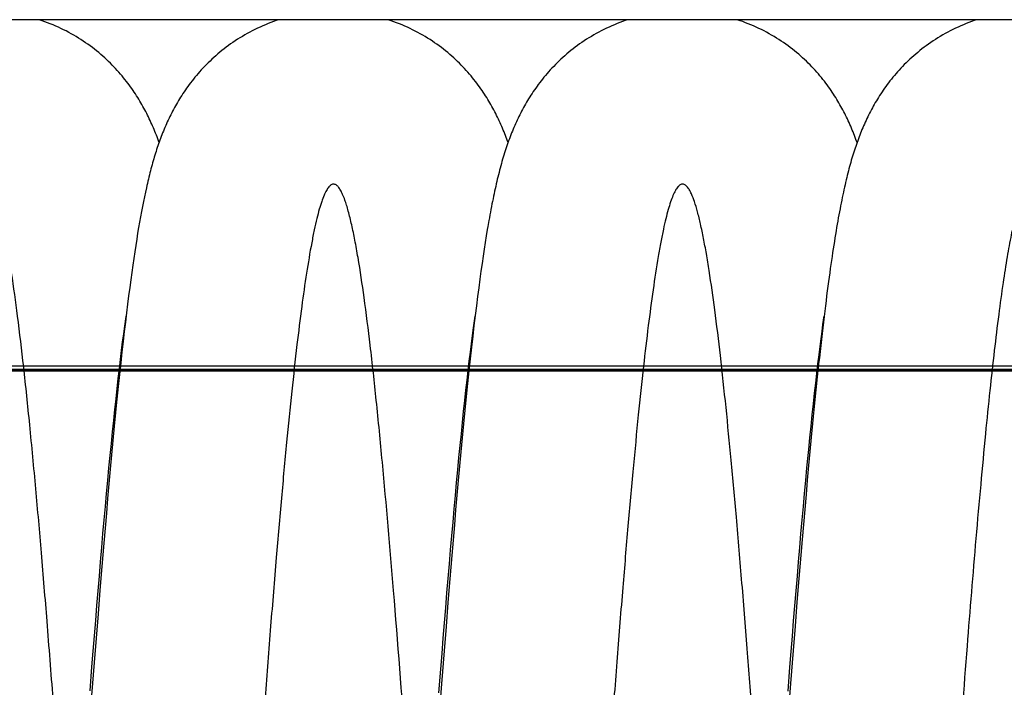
# Model space of a CAD drawing. Extents: x 0 to 594, y 0 to 420.
# Tile 23 of 33: x 266 to 304, y 323 to 348. Entities that reach past the tile are written whole.
import ezdxf

# ---------------------------------------------------------------- set-up
doc = ezdxf.new("R2010")
doc.units = 0
doc.header["$LTSCALE"] = 32.67
for name, color, linetype in [('110653_DXF_CONTINUOUS_LINE', 7, 'CONTINUOUS'), ('110803_DXF_CONTINUOUS_LINE', 7, 'CONTINUOUS'), ('HOSE_125_125DXF_CONTINUOUS', 7, 'CONTINUOUS')]:
    doc.layers.add(name, color=color, linetype=linetype)

msp = doc.modelspace()

# ---------------------------------------------------------------- linework, layer by layer
at = {"layer": '110653_DXF_CONTINUOUS_LINE', "color": 9, "linetype": 'CONTINUOUS'}
for p, q in [((344.07604, 335.03124), (244.27604, 335.03124)), ((244.27604, 334.92517), (344.07604, 334.92517))]:
    msp.add_line(p, q, dxfattribs=at)
at = {"layer": '110653_DXF_CONTINUOUS_LINE', "color": 3, "linetype": 'CONTINUOUS'}
for p, q in [((269.5933, 335.03124), (269.5649, 335.03124)), ((283.00506, 335.03124), (282.97665, 335.03124)), ((296.41686, 335.03124), (296.38844, 335.03124))]:
    msp.add_line(p, q, dxfattribs=at)
at = {"layer": '110803_DXF_CONTINUOUS_LINE', "color": 7, "linetype": 'CONTINUOUS'}
msp.add_line((371.47829, 348.35102), (239.27829, 348.35102), dxfattribs=at)
at = {"layer": 'HOSE_125_125DXF_CONTINUOUS', "color": 7, "linetype": 'CONTINUOUS'}
for p, q in [((270.55272, 341.72013), (270.51515, 341.54267)), ((270.47785, 341.36014), (270.44078, 341.17237)), ((270.51515, 341.54267), (270.47785, 341.36014)), ((270.40389, 340.97908), (270.3671, 340.77984)), ((270.44078, 341.17237), (270.40389, 340.97908)), ((270.33035, 340.5743), (270.29358, 340.36207)), ((270.3671, 340.77984), (270.33035, 340.5743)), ((270.29358, 340.36207), (270.25672, 340.14261)), ((270.21969, 339.91527), (270.18243, 339.67957)), ((270.25672, 340.14261), (270.21969, 339.91527)), ((283.61203, 339.79324), (283.5715, 339.53258)), ((283.65228, 340.04393), (283.61203, 339.79324)), ((270.14488, 339.43497), (270.10696, 339.1808)), ((270.18243, 339.67957), (270.14488, 339.43497)), ((283.5715, 339.53258), (283.53063, 339.2613)), ((270.10696, 339.1808), (270.06864, 338.91647)), ((283.53063, 339.2613), (283.48931, 338.97852)), ((270.06864, 338.91647), (270.02983, 338.64125)), ((283.44748, 338.6835), (283.40508, 338.37537)), ((283.48931, 338.97852), (283.44748, 338.6835)), ((269.99052, 338.35469), (269.95066, 338.05628)), ((270.02983, 338.64125), (269.99052, 338.35469)), ((283.40508, 338.37537), (283.36198, 338.05294)), ((269.95066, 338.05628), (269.91021, 337.74526)), ((283.36198, 338.05294), (283.31814, 337.71533)), ((269.91021, 337.74526), (269.86915, 337.42123)), ((283.31814, 337.71533), (283.27346, 337.3615)), ((269.86915, 337.42123), (269.82747, 337.0837)), ((283.27346, 337.3615), (283.22786, 336.99017)), ((269.82747, 337.0837), (269.78512, 336.7321)), ((283.16161, 336.50606), (283.1991, 336.78078)), ((283.22786, 336.99017), (283.18131, 336.60057)), ((283.1991, 336.78078), (283.22415, 336.95934)), ((269.71959, 336.27827), (269.759, 336.57395)), ((269.78512, 336.7321), (269.74204, 336.36553)), ((283.12272, 336.21223), (283.16161, 336.50606)), ((283.18131, 336.60057), (283.13381, 336.19227)), ((296.55589, 336.3751), (296.5917, 336.64147)), ((269.67928, 335.96639), (269.71959, 336.27827)), ((269.74204, 336.36553), (269.69818, 335.98299)), ((283.08267, 335.90046), (283.12272, 336.21223)), ((283.13381, 336.19227), (283.08542, 335.76515)), ((296.48041, 335.78913), (296.5188, 336.09124)), ((296.5188, 336.09124), (296.55589, 336.3751)), ((269.59637, 335.29597), (269.63817, 335.63873)), ((269.63817, 335.63873), (269.67928, 335.96639)), ((269.69818, 335.98299), (269.65336, 335.58268)), ((283.08542, 335.76515), (283.03616, 335.31897)), ((283.04163, 335.57151), (283.08267, 335.90046)), ((296.44068, 335.46762), (296.48041, 335.78913)), ((269.55401, 334.93875), (269.59637, 335.29597)), ((269.65336, 335.58268), (269.60743, 335.16265)), ((283.03616, 335.31897), (282.98605, 334.85357)), ((282.99987, 335.22704), (283.04163, 335.57151)), ((296.39967, 335.12655), (296.44068, 335.46762)), ((269.51115, 334.56747), (269.55401, 334.93875)), ((269.60743, 335.16265), (269.56027, 334.72131)), ((282.9148, 334.49602), (282.95756, 334.86834)), ((282.95756, 334.86834), (282.99987, 335.22704)), ((296.35747, 334.7661), (296.39967, 335.12655)), ((269.46788, 334.18281), (269.51115, 334.56747)), ((269.56027, 334.72131), (269.51166, 334.25588)), ((282.87162, 334.11038), (282.9148, 334.49602)), ((282.98605, 334.85357), (282.9352, 334.36957)), ((296.31433, 334.38779), (296.35747, 334.7661)), ((296.37427, 334.63063), (296.32222, 334.12964)), ((269.42421, 333.78487), (269.46788, 334.18281)), ((269.51166, 334.25588), (269.46173, 333.7667)), ((282.82804, 333.71154), (282.87162, 334.11038)), ((282.9352, 334.36957), (282.88374, 333.86792)), ((296.32222, 334.12964), (296.27039, 333.61876)), ((296.27049, 333.99347), (296.31433, 334.38779)), ((269.38017, 333.37381), (269.42421, 333.78487)), ((269.46173, 333.7667), (269.41066, 333.25497)), ((282.88374, 333.86792), (282.83196, 333.35135)), ((296.22613, 333.58438), (296.27049, 333.99347)), ((269.33577, 332.94979), (269.38017, 333.37381)), ((282.83196, 333.35135), (282.78016, 332.82314)), ((282.78409, 333.29956), (282.82804, 333.71154)), ((296.18147, 333.16277), (296.22613, 333.58438)), ((296.27039, 333.61876), (296.2188, 333.09868)), ((269.41066, 333.25497), (269.35892, 332.7253)), ((282.73974, 332.87437), (282.78409, 333.29956)), ((296.13662, 332.72963), (296.18147, 333.16277)), ((269.29102, 332.51294), (269.33577, 332.94979)), ((269.35892, 332.7253), (269.30705, 332.18299)), ((282.69503, 332.43635), (282.73974, 332.87437)), ((282.78016, 332.82314), (282.72854, 332.28549)), ((296.09162, 332.28541), (296.13662, 332.72963)), ((269.24596, 332.06347), (269.29102, 332.51294)), ((282.65001, 331.98576), (282.69503, 332.43635)), ((282.72854, 332.28549), (282.67741, 331.74222)), ((296.04643, 331.82996), (296.09162, 332.28541)), ((296.14202, 332.3034), (296.09123, 331.76397)), ((269.20059, 331.60171), (269.24596, 332.06347)), ((269.30705, 332.18299), (269.25535, 331.6315)), ((282.6047, 331.52303), (282.65001, 331.98576)), ((269.15497, 331.1282), (269.20059, 331.60171)), ((269.25535, 331.6315), (269.20432, 331.07669)), ((282.55915, 331.04863), (282.6047, 331.52303)), ((282.67741, 331.74222), (282.62675, 331.19353)), ((296.09123, 331.76397), (296.0407, 331.21708)), ((269.10914, 330.64338), (269.15497, 331.1282)), ((282.62675, 331.19353), (282.57651, 330.63955)), ((295.93258, 330.64237), (295.97827, 331.12583)), ((296.0407, 331.21708), (295.99038, 330.66279)), ((269.20432, 331.07669), (269.15383, 330.51801)), ((282.51339, 330.56299), (282.55915, 331.04863)), ((269.06314, 330.14782), (269.10914, 330.64338)), ((269.15383, 330.51801), (269.10384, 329.95533)), ((282.46745, 330.06671), (282.51339, 330.56299)), ((282.57651, 330.63955), (282.52655, 330.07928)), ((295.88666, 330.14777), (295.93258, 330.64237)), ((295.99038, 330.66279), (295.94024, 330.10093)), ((269.017, 329.64211), (269.06314, 330.14782)), ((269.10384, 329.95533), (269.05416, 329.38713)), ((282.42137, 329.5602), (282.46745, 330.06671)), ((282.52655, 330.07928), (282.47676, 329.5118)), ((295.84055, 329.64233), (295.88666, 330.14777)), ((295.94024, 330.10093), (295.89023, 329.53142)), ((268.97074, 329.1266), (269.017, 329.64211)), ((295.79425, 329.12637), (295.84055, 329.64233)), ((269.05416, 329.38713), (269.00463, 328.81198)), ((282.37514, 329.04375), (282.42137, 329.5602)), ((282.47676, 329.5118), (282.42707, 328.93676)), ((295.89023, 329.53142), (295.84035, 328.95441)), ((268.92437, 328.60155), (268.97074, 329.1266)), ((269.00463, 328.81198), (268.95516, 328.22935)), ((282.32878, 328.51754), (282.37514, 329.04375)), ((282.42707, 328.93676), (282.37741, 328.3536)), ((295.74777, 328.60018), (295.79425, 329.12637)), ((295.84035, 328.95441), (295.79059, 328.37021)), ((268.87787, 328.06711), (268.92437, 328.60155)), ((282.28228, 327.98198), (282.32878, 328.51754)), ((295.70114, 328.06413), (295.74777, 328.60018)), ((268.83124, 327.52346), (268.87787, 328.06711)), ((268.95516, 328.22935), (268.88097, 327.34049)), ((282.37741, 328.3536), (282.32783, 327.76305)), ((295.65436, 327.51857), (295.70114, 328.06413)), ((295.79059, 328.37021), (295.74096, 327.7792)), ((282.23567, 327.43731), (282.28228, 327.98198)), ((282.32783, 327.76305), (282.25358, 326.86445)), ((295.74096, 327.7792), (295.66671, 326.88073)), ((268.78448, 326.97066), (268.83124, 327.52346)), ((268.88097, 327.34049), (268.80688, 326.43586)), ((282.18895, 326.88378), (282.23567, 327.43731)), ((295.60744, 326.96386), (295.65436, 327.51857)), ((268.73759, 326.40896), (268.78448, 326.97066)), ((295.56041, 326.40046), (295.60744, 326.96386)), ((282.14212, 326.3217), (282.18895, 326.88378)), ((282.25358, 326.86445), (282.17958, 325.9523)), ((295.66671, 326.88073), (295.5927, 325.9689)), ((268.69056, 325.83863), (268.73759, 326.40896)), ((268.80688, 326.43586), (268.73299, 325.51769)), ((282.09519, 325.75136), (282.14212, 326.3217)), ((295.51328, 325.82874), (295.56041, 326.40046)), ((268.64342, 325.26003), (268.69056, 325.83863)), ((282.17958, 325.9523), (282.10585, 325.02828)), ((295.46607, 325.24908), (295.51328, 325.82874)), ((295.5927, 325.9689), (295.51891, 325.0447)), ((268.73299, 325.51769), (268.65934, 324.5879)), ((282.04816, 325.17309), (282.09519, 325.75136)), ((268.59617, 324.67355), (268.64342, 325.26003)), ((282.00103, 324.58724), (282.04816, 325.17309)), ((282.10585, 325.02828), (282.03235, 324.09305)), ((295.41878, 324.662), (295.46607, 325.24908)), ((295.51891, 325.0447), (295.44536, 324.10906)), ((268.54884, 324.07955), (268.59617, 324.67355)), ((295.37143, 324.06776), (295.41878, 324.662)), ((268.65934, 324.5879), (268.58593, 323.64751)), ((281.95383, 323.99412), (282.00103, 324.58724)), ((268.5014, 323.47843), (268.54884, 324.07955)), ((281.90654, 323.39406), (281.95383, 323.99412)), ((282.03235, 324.09305), (281.9346, 322.82937)), ((295.324, 323.46668), (295.37143, 324.06776)), ((295.44536, 324.10906), (295.34761, 322.84542)), ((268.58593, 323.64751), (268.48834, 322.37842)), ((268.4301, 322.56436), (268.5014, 323.47843)), ((281.83547, 322.48191), (281.90654, 323.39406)), ((295.25273, 322.55276), (295.324, 323.46668)), ((281.9346, 322.82937), (281.83706, 321.54796)), ((295.34761, 322.84542), (295.25013, 321.56518))]:
    msp.add_line(p, q, dxfattribs=at)
at = {"layer": 'HOSE_125_125DXF_CONTINUOUS', "color": 9, "linetype": 'CONTINUOUS'}
for p, q in [((344.07604, 335.03124), (244.27604, 335.03124)), ((244.27604, 334.92517), (344.07604, 334.92517)), ((366.27604, 334.89624), (244.27604, 334.89624)), ((244.27604, 334.86297), (366.27604, 334.86297))]:
    msp.add_line(p, q, dxfattribs=at)
at = {"layer": 'HOSE_125_125DXF_CONTINUOUS', "color": 7, "linetype": 'CONTINUOUS'}
for points in [[(271.07839, 343.63398), (271.0546, 343.70041), (271.02832, 343.77216), (271.00156, 343.84361), (270.97428, 343.91482), (270.94647, 343.98578), (270.91812, 344.05648), (270.88921, 344.12698), (270.85971, 344.19727), (270.82966, 344.26727), (270.79903, 344.33701), (270.76781, 344.4065), (270.73601, 344.47566), (270.70364, 344.54449), (270.67067, 344.61303), (270.63707, 344.6813), (270.60285, 344.74927), (270.56797, 344.817), (270.53234, 344.88465), (270.49594, 344.95219), (270.45876, 345.01966), (270.42066, 345.08723), (270.38161, 345.15493), (270.3416, 345.22271), (270.30052, 345.29073), (270.25833, 345.35899), (270.21501, 345.42746), (270.17053, 345.49613), (270.12485, 345.56501), (270.07796, 345.63406), (270.02981, 345.70328), (269.98037, 345.77265), (269.92963, 345.84215), (269.87754, 345.91177), (269.82407, 345.98148), (269.7692, 346.05126), (269.7129, 346.12109), (269.65514, 346.19094), (269.59589, 346.26077), (269.53512, 346.33057), (269.4728, 346.40031), (269.40891, 346.46994), (269.34342, 346.53944), (269.2763, 346.60877), (269.20753, 346.67789), (269.13713, 346.74671), (269.06505, 346.81523), (268.9913, 346.88337), (268.91595, 346.95102), (268.83897, 347.01814), (268.76036, 347.08468), (268.6802, 347.15052), (268.59848, 347.21562), (268.51521, 347.27994), (268.43048, 347.34336), (268.3443, 347.40583), (268.25666, 347.46732), (268.16766, 347.52773), (268.0773, 347.58703), (267.9856, 347.64518), (267.89262, 347.7021), (267.79839, 347.75775), (267.7029, 347.81211), (267.60627, 347.8651), (267.50848, 347.9167), (267.40958, 347.96687), (267.30963, 348.01554), (267.20868, 348.0627), (267.10674, 348.10831), (267.00388, 348.15234), (266.90013, 348.19475), (266.79551, 348.23553), (266.6901, 348.27464), (266.58391, 348.31205), (266.47697, 348.34776), (266.46666, 348.35102)], [(275.68986, 348.35102), (275.58416, 348.31592), (275.47841, 348.27887), (275.3734, 348.24013), (275.26918, 348.19974), (275.16581, 348.15772), (275.06331, 348.1141), (274.96172, 348.0689), (274.8611, 348.02217), (274.76149, 347.97393), (274.6629, 347.92422), (274.56541, 347.87308), (274.46903, 347.82054), (274.37379, 347.76663), (274.27976, 347.71143), (274.18695, 347.65495), (274.09539, 347.59724), (274.00518, 347.5384), (273.91633, 347.47845), (273.82884, 347.41743), (273.74281, 347.35546), (273.65825, 347.29256), (273.57515, 347.22877), (273.49359, 347.1642), (273.41355, 347.09889), (273.33505, 347.03287), (273.25814, 346.96626), (273.18282, 346.89909), (273.10907, 346.8314), (273.03696, 346.76332), (272.9665, 346.6949), (272.89764, 346.62617), (272.83039, 346.55719), (272.76474, 346.488), (272.70064, 346.41863), (272.63806, 346.34909), (272.57697, 346.2794), (272.51734, 346.20961), (272.45915, 346.13973), (272.40238, 346.06979), (272.347, 345.99983), (272.29301, 345.92989), (272.24038, 345.86), (272.18909, 345.79019), (272.13914, 345.72053), (272.0905, 345.65102), (272.04315, 345.58171), (271.9971, 345.51269), (271.95234, 345.44398), (271.90883, 345.37559), (271.86653, 345.30756), (271.82549, 345.24), (271.78561, 345.17284), (271.74667, 345.10576), (271.70868, 345.0388), (271.67159, 344.97194), (271.63516, 344.90479), (271.59934, 344.83724), (271.56416, 344.76938), (271.52952, 344.70104), (271.49536, 344.63207), (271.46172, 344.56258), (271.42871, 344.49281), (271.39632, 344.42272), (271.36452, 344.35232), (271.3334, 344.28182), (271.30296, 344.21123), (271.27316, 344.14052), (271.24405, 344.06985), (271.21564, 343.99928), (271.18787, 343.92873), (271.16073, 343.85821), (271.13421, 343.78772), (271.10826, 343.71723), (271.08284, 343.64662), (271.05793, 343.5759), (271.03351, 343.50504), (271.00952, 343.4339), (270.98594, 343.36247), (270.96275, 343.29072), (270.93992, 343.21855), (270.91742, 343.14592), (270.89525, 343.0728), (270.87337, 342.99914), (270.85176, 342.9249), (270.83043, 342.85004), (270.80934, 342.77454), (270.78849, 342.69837), (270.76787, 342.62149), (270.74747, 342.54386), (270.72725, 342.46545), (270.70723, 342.38624), (270.6874, 342.30621), (270.66774, 342.22537), (270.64825, 342.14365), (270.62891, 342.061), (270.6097, 341.97739), (270.59062, 341.89279), (270.55272, 341.72013)], [(284.49014, 343.63397), (284.4723, 343.68403), (284.44654, 343.75473), (284.42023, 343.82538), (284.39335, 343.89597), (284.36586, 343.96654), (284.33773, 344.03716), (284.3089, 344.10789), (284.27937, 344.17869), (284.24914, 344.24952), (284.21817, 344.32043), (284.18645, 344.3914), (284.15405, 344.46222), (284.12093, 344.53292), (284.08709, 344.60351), (284.05262, 344.67373), (284.01753, 344.74358), (283.98179, 344.81309), (283.94548, 344.8821), (283.90868, 344.95044), (283.8713, 345.01831), (283.83315, 345.08598), (283.79426, 345.15342), (283.75459, 345.22068), (283.71384, 345.28821), (283.67192, 345.35609), (283.62887, 345.4242), (283.58456, 345.49268), (283.53892, 345.56157), (283.49197, 345.63079), (283.44368, 345.70028), (283.39403, 345.77003), (283.34298, 345.84), (283.29055, 345.91012), (283.2367, 345.98036), (283.18142, 346.05069), (283.12472, 346.12101), (283.06661, 346.19128), (283.00704, 346.26148), (282.94602, 346.33155), (282.88354, 346.40144), (282.81957, 346.47113), (282.75405, 346.54063), (282.68695, 346.6099), (282.61827, 346.6789), (282.54799, 346.74758), (282.47608, 346.81593), (282.40252, 346.88388), (282.32738, 346.95132), (282.25065, 347.01823), (282.1723, 347.08455), (282.0924, 347.15018), (282.01097, 347.21508), (281.92797, 347.27921), (281.84349, 347.34247), (281.75752, 347.40482), (281.67006, 347.46622), (281.58119, 347.52659), (281.49089, 347.58588), (281.39919, 347.64407), (281.30619, 347.70105), (281.21188, 347.75679), (281.11628, 347.81125), (281.01953, 347.86434), (280.92163, 347.91602), (280.82261, 347.96627), (280.72257, 348.01502), (280.62154, 348.06224), (280.51953, 348.10791), (280.41661, 348.15198), (280.31281, 348.19443), (280.20814, 348.23525), (280.10268, 348.27439), (279.99645, 348.31183), (279.88949, 348.34757), (279.87856, 348.35102)], [(289.10151, 348.35102), (288.99577, 348.31591), (288.89002, 348.27885), (288.78501, 348.24011), (288.68078, 348.19971), (288.57741, 348.15769), (288.47492, 348.11406), (288.37333, 348.06886), (288.27273, 348.02213), (288.17313, 347.9739), (288.07456, 347.92419), (287.97709, 347.87305), (287.88073, 347.82052), (287.78551, 347.76662), (287.69152, 347.71144), (287.59877, 347.65499), (287.50728, 347.59733), (287.41715, 347.53854), (287.32841, 347.47867), (287.24104, 347.41774), (287.15515, 347.35587), (287.07074, 347.2931), (286.98781, 347.22947), (286.90643, 347.16506), (286.82658, 347.09992), (286.74826, 347.03409), (286.67151, 346.96764), (286.59631, 346.90063), (286.52266, 346.83307), (286.45058, 346.76506), (286.38006, 346.69664), (286.31109, 346.62783), (286.24368, 346.55874), (286.17783, 346.48938), (286.11351, 346.4198), (286.05075, 346.35009), (285.98953, 346.28028), (285.92982, 346.21041), (285.87164, 346.14056), (285.81496, 346.07075), (285.75975, 346.00104), (285.70601, 345.93146), (285.65373, 345.86208), (285.60286, 345.79291), (285.55332, 345.72389), (285.50509, 345.65506), (285.45814, 345.58643), (285.41236, 345.51792), (285.36773, 345.44954), (285.32423, 345.38131), (285.28177, 345.31315), (285.24034, 345.24508), (285.19991, 345.17709), (285.1604, 345.10913), (285.12181, 345.04119), (285.0841, 344.97327), (285.0472, 344.90527), (285.01108, 344.83717), (284.97573, 344.76898), (284.94107, 344.7006), (284.9071, 344.63201), (284.87379, 344.56321), (284.84108, 344.4941), (284.80898, 344.42469), (284.77745, 344.35495), (284.74643, 344.28472), (284.71589, 344.21399), (284.68584, 344.14274), (284.65621, 344.07085), (284.62698, 343.99825), (284.59815, 343.92494), (284.5697, 343.85088), (284.54159, 343.77597), (284.51384, 343.70022), (284.48648, 343.62376), (284.4595, 343.54652), (284.43287, 343.46849), (284.40666, 343.38981), (284.38084, 343.31044), (284.35538, 343.23035), (284.33033, 343.14965), (284.30568, 343.06835), (284.28139, 342.98636), (284.25746, 342.90374), (284.23388, 342.82045), (284.21063, 342.73645), (284.18772, 342.65177), (284.16512, 342.56642), (284.14283, 342.48032), (284.12081, 342.39347), (284.09908, 342.30587), (284.0776, 342.21744), (284.05634, 342.12805), (284.03528, 342.03769), (284.0144, 341.94629), (283.99367, 341.85368), (283.97306, 341.75977), (283.95258, 341.66459), (283.9322, 341.56805), (283.91194, 341.47015), (283.89176, 341.37083), (283.87166, 341.27), (283.85163, 341.16763), (283.83165, 341.06368), (283.81171, 340.95804), (283.79181, 340.85067), (283.77192, 340.74153), (283.75204, 340.63047), (283.71225, 340.4024)], [(297.90185, 343.63394), (297.88566, 343.67947), (297.85942, 343.7516), (297.83261, 343.82364), (297.8052, 343.89566), (297.77717, 343.96763), (297.74854, 344.03946), (297.71928, 344.11119), (297.68938, 344.18282), (297.65887, 344.25421), (297.62774, 344.3254), (297.59596, 344.39638), (297.56361, 344.46697), (297.5307, 344.53713), (297.4972, 344.60692), (297.46311, 344.67633), (297.42842, 344.74533), (297.39312, 344.81396), (297.35716, 344.88228), (297.32057, 344.95023), (297.28331, 345.01789), (297.24525, 345.08542), (297.20643, 345.15276), (297.16679, 345.21998), (297.12609, 345.28744), (297.08431, 345.35511), (297.04142, 345.423), (296.99713, 345.49148), (296.9513, 345.56069), (296.90399, 345.63044), (296.85521, 345.70063), (296.80485, 345.77136), (296.75294, 345.84246), (296.69974, 345.91353), (296.64529, 345.98446), (296.58952, 346.0553), (296.53249, 346.12592), (296.47425, 346.19621), (296.41473, 346.26623), (296.35377, 346.33611), (296.29134, 346.40582), (296.22743, 346.47532), (296.16196, 346.54466), (296.09486, 346.61383), (296.02616, 346.68274), (295.95585, 346.75135), (295.88392, 346.8196), (295.81035, 346.88746), (295.73518, 346.95483), (295.65841, 347.02166), (295.58001, 347.08792), (295.50006, 347.1535), (295.41854, 347.21836), (295.33545, 347.28246), (295.25088, 347.34569), (295.16483, 347.408), (295.07729, 347.46935), (294.98837, 347.52965), (294.89807, 347.58885), (294.8064, 347.64691), (294.71345, 347.70376), (294.61924, 347.75934), (294.52378, 347.81364), (294.42716, 347.86657), (294.32942, 347.91809), (294.23055, 347.96818), (294.13066, 348.01679), (294.02977, 348.06387), (293.92789, 348.10941), (293.82509, 348.15337), (293.72141, 348.19571), (293.61686, 348.23643), (293.51152, 348.27547), (293.40542, 348.31281), (293.29858, 348.34846), (293.29045, 348.35102)], [(302.51394, 348.35102), (302.51228, 348.3505), (302.40566, 348.31506), (302.29979, 348.27793), (302.19467, 348.23911), (302.09035, 348.19864), (301.98688, 348.15654), (301.88428, 348.11283), (301.78259, 348.06753), (301.68187, 348.0207), (301.58214, 347.97235), (301.48342, 347.92252), (301.38583, 347.87126), (301.28936, 347.81861), (301.19404, 347.76459), (301.09997, 347.70929), (301.00715, 347.65274), (300.91559, 347.59497), (300.82539, 347.53605), (300.73655, 347.47604), (300.64907, 347.41496), (300.56305, 347.35291), (300.47848, 347.28993), (300.39537, 347.22606), (300.31382, 347.16143), (300.23382, 347.09606), (300.15537, 347.03001), (300.07854, 346.96339), (300.00334, 346.89625), (299.92974, 346.82863), (299.85781, 346.76064), (299.78757, 346.69237), (299.71895, 346.62382), (299.65192, 346.55501), (299.58648, 346.486), (299.52259, 346.4168), (299.46012, 346.34734), (299.39905, 346.27764), (299.33937, 346.20774), (299.28099, 346.13759), (299.22384, 346.06713), (299.16795, 345.99645), (299.11341, 345.92572), (299.06017, 345.85491), (299.00823, 345.78408), (298.95774, 345.71351), (298.90869, 345.64324), (298.86102, 345.57328), (298.81482, 345.50382), (298.77013, 345.43501), (298.72682, 345.36676), (298.6847, 345.2988), (298.64376, 345.23122), (298.60395, 345.16398), (298.565, 345.09667), (298.52686, 345.02925), (298.48954, 344.96177), (298.45288, 344.89395), (298.4168, 344.82567), (298.38136, 344.75704), (298.34657, 344.68811), (298.31241, 344.61884), (298.27887, 344.54925), (298.246, 344.47947), (298.21381, 344.40952), (298.18225, 344.33935), (298.15137, 344.26908), (298.12115, 344.19874), (298.09157, 344.12827), (298.0626, 344.05765), (298.03423, 343.98691), (298.00642, 343.91598), (297.97913, 343.84475), (297.95231, 343.77319), (297.92597, 343.70127), (297.90004, 343.62887), (297.8745, 343.55593), (297.84934, 343.48245), (297.82453, 343.40835), (297.80004, 343.33357), (297.77588, 343.25808), (297.75202, 343.18188), (297.72845, 343.10491), (297.70515, 343.02714), (297.68212, 342.94853), (297.65934, 342.86906), (297.63678, 342.78865), (297.61442, 342.70719), (297.59225, 342.62462), (297.57024, 342.5409), (297.54835, 342.45584), (297.52657, 342.36941), (297.5049, 342.28153), (297.48329, 342.19205), (297.46173, 342.10088), (297.44022, 342.00799), (297.41873, 341.91327), (297.39726, 341.81664), (297.3758, 341.71805), (297.35435, 341.61745), (297.33289, 341.51477), (297.31142, 341.40994), (297.28995, 341.30297), (297.26847, 341.19381), (297.24698, 341.08237), (297.22546, 340.96863), (297.20391, 340.85252), (297.18233, 340.73398), (297.16071, 340.61295), (297.13904, 340.48938), (297.11732, 340.3632), (297.09555, 340.23438), (297.07372, 340.10285), (297.05182, 339.96855), (297.02986, 339.83147), (297.00784, 339.69157), (296.98575, 339.54878), (296.96357, 339.40293), (296.94131, 339.25405), (296.91896, 339.102), (296.89645, 338.94637), (296.8738, 338.78711), (296.85099, 338.62413), (296.82796, 338.45691), (296.80471, 338.28537), (296.78123, 338.10941), (296.75746, 337.9285), (296.73339, 337.7424), (296.70903, 337.55113), (296.68437, 337.35454), (296.65938, 337.15223), (296.63409, 336.94438), (296.6086, 336.73172), (296.58291, 336.51412), (296.55701, 336.29156), (296.53103, 336.06498), (296.50496, 335.8344), (296.47879, 335.59974), (296.45263, 335.36193), (296.4265, 335.12115), (296.37427, 334.63063)], [(283.71225, 340.4024), (283.6923, 340.28517), (283.65228, 340.04393)], [(269.759, 336.57395), (269.79741, 336.85313), (269.81251, 336.96031)], [(296.5917, 336.64147), (296.62626, 336.89114), (296.63594, 336.95961)], [(296.2188, 333.09868), (296.19313, 332.83556), (296.14202, 332.3034)], [(295.97827, 331.12583), (296.02376, 331.59803), (296.04643, 331.82996)]]:
    msp.add_lwpolyline(points, dxfattribs=at)
at = {"layer": 'HOSE_125_125DXF_CONTINUOUS', "color": 9, "linetype": 'CONTINUOUS'}
msp.add_open_spline([(353.07604, 290.26389), (353.02974, 289.84422), (352.93782, 289.0407), (352.79082, 287.86458), (352.64034, 286.78115), (352.48559, 285.80258), (352.35175, 285.07689), (352.24286, 284.57004), (352.16325, 284.23768), (352.08175, 283.93806), (351.99789, 283.67384), (351.91425, 283.45478), (351.83246, 283.28383), (351.7523, 283.1587), (351.67444, 283.07526), (351.60273, 283.03613), (351.54706, 283.02953), (351.48854, 283.0379), (351.41133, 283.08444), (351.3276, 283.18253), (351.24412, 283.32402), (351.16076, 283.51034), (351.07706, 283.7418), (350.99314, 284.01838), (350.90901, 284.33976), (350.7843, 284.88157), (350.62892, 285.69777), (350.45903, 286.7681), (350.29665, 287.94255), (350.13625, 289.23689), (349.97157, 290.70354), (349.80296, 292.34095), (349.63423, 294.10578), (349.39256, 296.79862), (349.09869, 300.37182), (348.74587, 304.98133), (348.39251, 309.80651), (348.02044, 314.9671), (347.66551, 319.82321), (347.37003, 323.69052), (347.15031, 326.42664), (346.98137, 328.44338), (346.81249, 330.3597), (346.63952, 332.20827), (346.46222, 333.96963), (346.28397, 335.58803), (346.11033, 337.0086), (345.96399, 338.07444), (345.84278, 338.8627), (345.7513, 339.40917), (345.6599, 339.9059), (345.56862, 340.35198), (345.47746, 340.74657), (345.38649, 341.08906), (345.2958, 341.37892), (345.20366, 341.62059), (345.10996, 341.81093), (345.02296, 341.93415), (344.95055, 341.99647), (344.8996, 342.02362), (344.84747, 342.03402), (344.79804, 342.02704), (344.75251, 342.00667), (344.69139, 341.96225), (344.61697, 341.87331), (344.53377, 341.72952), (344.44725, 341.53376), (344.3585, 341.28293), (344.26769, 340.97448), (344.17664, 340.61361), (344.0479, 340.03069), (343.89073, 339.17505), (343.70348, 337.96019), (343.51117, 336.50612), (343.32006, 334.86452), (343.13336, 333.08844), (342.94511, 331.14297), (342.75186, 328.99423), (342.48147, 325.79461), (342.13707, 321.39068), (341.76449, 316.32848), (341.40834, 311.39713), (341.08199, 306.90137), (340.73871, 302.31488), (340.44546, 298.62007), (340.20482, 295.80439), (340.03174, 293.8868), (339.8543, 292.04743), (339.67192, 290.30611), (339.48978, 288.72934), (339.30409, 287.29777), (339.11452, 286.03321), (338.9481, 285.10909), (338.81719, 284.50815), (338.73299, 284.16561), (338.64898, 283.86766), (338.56343, 283.60949), (338.47613, 283.39365), (338.38623, 283.22323), (338.30583, 283.11682), (338.23935, 283.06271), (338.19242, 283.03873), (338.14463, 283.02901), (338.07803, 283.03622), (338.01425, 283.07576), (337.95721, 283.13387), (337.89158, 283.21998), (337.80871, 283.3703), (337.71295, 283.60187), (337.61503, 283.89953), (337.5167, 284.2589), (337.42113, 284.66655), (337.32776, 285.11863), (337.23638, 285.61129), (337.1449, 286.15378), (337.01199, 287.01262), (336.84457, 288.24292), (336.64766, 289.89463), (336.45042, 291.74298), (336.24666, 293.83532), (336.03751, 296.16173), (335.83968, 298.51369), (335.65644, 300.79786), (335.41824, 303.87083), (335.11714, 307.92726), (334.74492, 313.07695), (334.37317, 318.20795), (334.05185, 322.4891), (333.79419, 325.74778), (333.59621, 328.13811), (333.39835, 330.39281), (333.1959, 332.54312), (332.98858, 334.55936), (332.78417, 336.33737), (332.61524, 337.62866), (332.48873, 338.49299), (332.395, 339.08432), (332.29891, 339.63752), (332.20005, 340.14856), (332.10136, 340.5997), (332.00291, 340.99001), (331.90476, 341.3187), (331.80704, 341.58558), (331.70986, 341.79038), (331.62219, 341.92134), (331.5474, 341.99079), (331.49215, 342.02248), (331.43526, 342.03445), (331.37821, 342.02528), (331.32276, 341.99614), (331.26857, 341.94855), (331.21488, 341.88279), (331.14158, 341.76754), (331.05475, 341.58336), (330.95701, 341.3161), (330.85887, 340.9868), (330.75704, 340.58268), (330.65247, 340.10067), (330.50151, 339.3069), (330.31723, 338.14551), (330.10505, 336.55781), (329.88506, 334.66468), (329.65912, 332.47354), (329.45601, 330.29955), (329.2768, 328.25131), (329.11616, 326.32869), (328.95123, 324.27312), (328.72297, 321.32893), (328.43087, 317.40306), (328.08688, 312.64867), (327.73359, 307.76609), (327.38133, 303.02258), (327.06931, 299.05455), (326.81019, 295.99396), (326.62115, 293.89674), (326.44163, 292.04201), (326.26901, 290.38934), (326.0922, 288.84616), (325.91051, 287.43147), (325.72928, 286.20249), (325.5702, 285.28812), (325.4372, 284.6462), (325.33862, 284.23012), (325.24032, 283.87527), (325.14429, 283.58766), (325.0507, 283.36437), (324.96086, 283.20186), (324.88013, 283.10218), (324.81344, 283.05397), (324.76507, 283.03373), (324.71418, 283.02881), (324.66218, 283.04148), (324.61139, 283.07073), (324.53909, 283.136), (324.45222, 283.26261), (324.35505, 283.46397), (324.25739, 283.72748), (324.15928, 284.05277), (324.06082, 284.43966), (323.95885, 284.90235), (323.85416, 285.44353), (323.74703, 286.06536), (323.63977, 286.75461), (323.50889, 287.67507), (323.35813, 288.85476), (323.18441, 290.3654), (323.00607, 292.0701), (322.82344, 293.96495), (322.64069, 295.9973), (322.45235, 298.21654), (322.25902, 300.61133), (322.00188, 303.9296), (321.68119, 308.25676), (321.29944, 313.54647), (320.89794, 319.07438), (320.56062, 323.52904), (320.28912, 326.88682), (320.10161, 329.09753), (319.90936, 331.23217), (319.7118, 333.26592), (319.5145, 335.11953), (319.31321, 336.81391), (319.13603, 338.11554), (318.9864, 339.06757), (318.8816, 339.66879), (318.77953, 340.19107), (318.68085, 340.63682), (318.5824, 341.02165), (318.48236, 341.35148), (318.38038, 341.6222), (318.2874, 341.80815), (318.20968, 341.91715), (318.14377, 341.98734), (318.06688, 342.03302), (317.98766, 342.03132), (317.93157, 342.00936), (317.87702, 341.96853), (317.82322, 341.90953), (317.76965, 341.83231), (317.69294, 341.69518), (317.59599, 341.46544), (317.48373, 341.1204), (317.3688, 340.68436), (317.25337, 340.16456), (317.15006, 339.62701), (317.05648, 339.08621), (316.97196, 338.55605), (316.88739, 337.98481), (316.76564, 337.1047), (316.61155, 335.87093), (316.42929, 334.24274), (316.24684, 332.45379), (316.05856, 330.45781), (315.8653, 328.2628), (315.67274, 325.94468), (315.48501, 323.58023), (315.22728, 320.21954), (314.90207, 315.79713), (314.56982, 311.1864), (314.29415, 307.40124), (314.08977, 304.64402), (313.89572, 302.09458), (313.70796, 299.70639), (313.51536, 297.35911), (313.31749, 295.0777), (313.11976, 292.94797), (312.91764, 290.94203), (312.71077, 289.08901), (312.52957, 287.66257), (312.38568, 286.66468), (312.28659, 286.03343), (312.18761, 285.45974), (312.08648, 284.93304), (311.98298, 284.45801), (311.87654, 284.03921), (311.7705, 283.69266), (311.67777, 283.45085), (311.60145, 283.29585), (311.54792, 283.20567), (311.49432, 283.1338), (311.44036, 283.08014), (311.38544, 283.04472), (311.32883, 283.02863), (311.2716, 283.03361), (311.21388, 283.0599), (311.15613, 283.10796), (311.09803, 283.17819), (311.04011, 283.26978), (310.95697, 283.43231), (310.85644, 283.69198), (310.75232, 284.03492), (310.65493, 284.41633), (310.56374, 284.82477), (310.47242, 285.28446), (310.37808, 285.81082), (310.28124, 286.4058), (310.14378, 287.32856), (309.97427, 288.61685), (309.77731, 290.31661), (309.57368, 292.26953), (309.36462, 294.46776), (309.08294, 297.66826), (308.73276, 302.02774), (308.32022, 307.55344), (307.96212, 312.51565), (307.66432, 316.62259), (307.4431, 319.62753), (307.23303, 322.40876), (307.02978, 325.01248), (306.82133, 327.56601), (306.6072, 330.03823), (306.39328, 332.33193), (306.17475, 334.47222), (305.98324, 336.14609), (305.82222, 337.39639), (305.7086, 338.20644), (305.59793, 338.9251), (305.49077, 339.55433), (305.38379, 340.11473), (305.2747, 340.61554), (305.16337, 341.05148), (305.04886, 341.41709), (304.94831, 341.66673), (304.86498, 341.82095), (304.80704, 341.90644), (304.74877, 341.97056), (304.68943, 342.0134), (304.62783, 342.03377), (304.56521, 342.02911), (304.50451, 342.00026), (304.4457, 341.94972), (304.38759, 341.87797), (304.32871, 341.78325), (304.26911, 341.66462), (304.18317, 341.46024), (304.07432, 341.13116), (303.94765, 340.64907), (303.8076, 340.00397), (303.65971, 339.19222), (303.49971, 338.16992), (303.3354, 336.9688), (303.16719, 335.58802), (302.99876, 334.06178), (302.8249, 332.34814), (302.64641, 330.45132), (302.40671, 327.73169), (302.10754, 324.05694), (301.75418, 319.40264), (301.38186, 314.29558), (301.01907, 309.26196), (300.65554, 304.32129), (300.35863, 300.46748), (300.10987, 297.43683), (299.92243, 295.2669), (299.73026, 293.17979), (299.53716, 291.24411), (299.34909, 289.52737), (299.16301, 288.00012), (298.99944, 286.82141), (298.86161, 285.95343), (298.76264, 285.38752), (298.66378, 284.88059), (298.5651, 284.43368), (298.46665, 284.04766), (298.3666, 283.71661), (298.2646, 283.44464), (298.17163, 283.25762), (298.09394, 283.14772), (298.02807, 283.07675), (297.95482, 283.03232), (297.88467, 283.03015), (297.84092, 283.04128), (297.79779, 283.06436), (297.73684, 283.11397), (297.66266, 283.20891), (297.57629, 283.36548), (297.48771, 283.57627), (297.39714, 283.84362), (297.30627, 284.16376), (297.21518, 284.53623), (297.12395, 284.96048), (296.99602, 285.62631), (296.8327, 286.62092), (296.64052, 287.99916), (296.44968, 289.56932), (296.26312, 291.28074), (296.0749, 293.16726), (295.88169, 295.2616), (295.68377, 297.55475), (295.48576, 299.97806), (295.20569, 303.55848), (294.87513, 308.01754), (294.48282, 313.44904), (294.16411, 317.84239), (293.89756, 321.40746), (293.69426, 324.04825), (293.48572, 326.64904), (293.27649, 329.12019), (293.07265, 331.37312), (292.87036, 333.44381), (292.66332, 335.36976), (292.45058, 337.12166), (292.26662, 338.42686), (292.11671, 339.34072), (292.00722, 339.93884), (291.89521, 340.47628), (291.78004, 340.94759), (291.66541, 341.33436), (291.55871, 341.61831), (291.461, 341.81168), (291.38721, 341.9184), (291.32654, 341.97807), (291.28375, 342.00831), (291.24038, 342.0269), (291.19523, 342.03347), (291.14855, 342.02631), (291.10149, 342.00457), (291.05518, 341.96925), (290.98923, 341.89922), (290.90941, 341.77426), (290.81934, 341.58188), (290.72894, 341.33642), (290.63819, 341.03819), (290.54718, 340.68739), (290.45299, 340.27128), (290.35629, 339.78747), (290.21774, 339.01218), (290.05402, 337.94147), (289.86835, 336.53565), (289.6804, 334.93217), (289.48741, 333.10371), (289.28978, 331.05574), (289.092, 328.8468), (288.8881, 326.42554), (288.67881, 323.80735), (288.41135, 320.31975), (288.08587, 315.89769), (287.70417, 310.60206), (287.36955, 306.01415), (287.09182, 302.34451), (286.88253, 299.67932), (286.67862, 297.20258), (286.47583, 294.87413), (286.26802, 292.65258), (286.05449, 290.56844), (285.84147, 288.70813), (285.62466, 287.05677), (285.43264, 285.82457), (285.26862, 284.95809), (285.1597, 284.45898), (285.0586, 284.06248), (284.9678, 283.75812), (284.87735, 283.50647), (284.78557, 283.30435), (284.70267, 283.16977), (284.6308, 283.09269), (284.58053, 283.05507), (284.52917, 283.03344), (284.47681, 283.02902), (284.42483, 283.04228), (284.37408, 283.07214), (284.32416, 283.11773), (284.25268, 283.20611), (284.16651, 283.35975), (284.06903, 283.59323), (283.96759, 283.89954), (283.86339, 284.28215), (283.75674, 284.74399), (283.64982, 285.27648), (283.5459, 285.86051), (283.44449, 286.49127), (283.30709, 287.42388), (283.13103, 288.7745), (282.92245, 290.59959), (282.70886, 292.68715), (282.49499, 294.97701), (282.27431, 297.52109), (282.04781, 300.30064), (281.75783, 304.03931), (281.40555, 308.80883), (280.99321, 314.53288), (280.55997, 320.46717), (280.12765, 326.06623), (279.74703, 330.49848), (279.43933, 333.64018), (279.20883, 335.74748), (278.97901, 337.57722), (278.77841, 338.92522), (278.61207, 339.85519), (278.48932, 340.45207), (278.38078, 340.89873), (278.28875, 341.21566), (278.21839, 341.42881), (278.14262, 341.62394), (278.05929, 341.79404), (277.98564, 341.90541), (277.92508, 341.96901), (277.88143, 342.00279), (277.83587, 342.02499), (277.78803, 342.03357), (277.74012, 342.02725), (277.69299, 342.00652), (277.64663, 341.97217), (277.58063, 341.90349), (277.50076, 341.78006), (277.41075, 341.58948), (277.32034, 341.34587), (277.22959, 341.04949), (277.13552, 340.68872), (277.03892, 340.26093), (276.89971, 339.56049), (276.7359, 338.5773), (276.55063, 337.27031), (276.36282, 335.75969), (276.16993, 334.01986), (275.97243, 332.05516), (275.77473, 329.92081), (275.57085, 327.56621), (275.36158, 325.00555), (275.0937, 321.57078), (274.76768, 317.18567), (274.38589, 311.9), (274.05184, 307.29264), (273.77463, 303.58303), (273.56533, 300.87023), (273.36142, 298.33603), (273.15851, 295.93917), (272.95053, 293.63723), (272.73685, 291.46096), (272.5235, 289.49949), (272.33757, 287.98874), (272.18311, 286.88209), (272.06699, 286.12626), (271.95106, 285.44935), (271.84209, 284.88788), (271.74103, 284.4328), (271.64999, 284.07407), (271.55921, 283.76785), (271.46693, 283.50936), (271.37301, 283.3019), (271.2865, 283.16384), (271.21458, 283.08869), (271.16423, 283.05243), (271.11276, 283.03225), (271.06035, 283.02942), (271.00848, 283.04429), (270.95784, 283.07562), (270.90797, 283.12262), (270.85841, 283.18518), (270.80894, 283.26337), (270.7386, 283.39699), (270.64926, 283.61412), (270.54536, 283.93443), (270.43904, 284.33305), (270.33234, 284.80323), (270.22863, 285.32762), (270.12735, 285.9015), (269.98947, 286.76287), (269.81308, 288.02572), (269.6047, 289.74903), (269.39131, 291.74049), (269.17757, 293.94388), (268.95693, 296.41039), (268.73046, 299.12277), (268.51056, 301.90594), (268.30158, 304.65381), (268.02414, 308.39685), (267.67465, 313.2377), (267.31337, 318.21833), (267.01294, 322.21537), (266.7864, 325.11776), (266.56568, 327.80796), (266.3463, 330.32475), (266.12158, 332.70866), (265.89081, 334.92196), (265.66059, 336.86751), (265.46017, 338.31853), (265.2945, 339.33607), (265.18949, 339.90652), (265.1026, 340.32671), (265.03704, 340.61749), (264.97154, 340.8816), (264.89899, 341.14449), (264.81883, 341.39731), (264.72848, 341.63063), (264.63852, 341.811), (264.55755, 341.92714), (264.48891, 341.99007), (264.43816, 342.02001), (264.3862, 342.0334), (264.33384, 342.02913), (264.28246, 342.00765), (264.23219, 341.97015), (264.18246, 341.91706), (264.11129, 341.81812), (264.0253, 341.65182), (263.92772, 341.40329), (263.82969, 341.09264), (263.72792, 340.70755), (263.62341, 340.2448), (263.51648, 339.70197), (263.40935, 339.08995), (263.26641, 338.18375), (263.0945, 336.93437), (262.89117, 335.24407), (262.68242, 333.29203), (262.46861, 331.08571), (262.25458, 328.69021), (262.03387, 326.05284), (261.80735, 323.1942), (261.58713, 320.29605), (261.37791, 317.46762), (261.10199, 313.67835), (260.75437, 308.85169), (260.39164, 303.93764), (260.08978, 300.05951), (259.86328, 297.29315), (259.64261, 294.76441), (259.42364, 292.43733), (259.19954, 290.27386), (258.96952, 288.31056), (258.74034, 286.63674), (258.5396, 285.42662), (258.38851, 284.69246), (258.30444, 284.33468), (258.2425, 284.09428), (258.17901, 283.87263), (258.11365, 283.67134), (258.04841, 283.49726), (257.97506, 283.33252), (257.9039, 283.20584), (257.83241, 283.11762), (257.78248, 283.07211), (257.73174, 283.04227), (257.67977, 283.02899), (257.6274, 283.03339), (257.5743, 283.05578), (257.52092, 283.09683), (257.46716, 283.15694), (257.4136, 283.23528), (257.33694, 283.37391), (257.24406, 283.59574), (257.13817, 283.91865), (257.03191, 284.31414), (256.92523, 284.78126), (256.8183, 285.31901), (256.70771, 285.9458), (256.59419, 286.66406), (256.43238, 287.79464), (256.24063, 289.33173), (256.02253, 291.32193), (255.80209, 293.55278), (255.57575, 296.05528), (255.25819, 299.83234), (254.85588, 305.05477), (254.39979, 311.33443), (254.01521, 316.66354), (253.71551, 320.70636), (253.48339, 323.74097), (253.25139, 326.64145), (253.01393, 329.44021), (252.77075, 332.09034), (252.52637, 334.4932), (252.28834, 336.55308), (252.08664, 338.05685), (251.91816, 339.1284), (251.79279, 339.8337), (251.6678, 340.44331), (251.54343, 340.9553), (251.4196, 341.36789), (251.3107, 341.6474), (251.22006, 341.81772), (251.15737, 341.91017), (251.09422, 341.97777), (251.0287, 342.02112), (250.95852, 342.03652), (250.88745, 342.01892), (250.82012, 341.97193), (250.75213, 341.89559), (250.68301, 341.78721), (250.58049, 341.57998), (250.51736, 341.40255), (250.47604, 341.27399)], degree=3, knots=[0, 0, 0, 0, 0.0014014, 0.00268435, 0.00393396, 0.0050318, 0.00597251, 0.00638275, 0.00675238, 0.00710672, 0.00741316, 0.00767209, 0.00788447, 0.00804107, 0.00816364, 0.00826031, 0.00830391, 0.00834764, 0.00845432, 0.00859303, 0.00877285, 0.00899778, 0.00926969, 0.00958929, 0.00995679, 0.01037213, 0.01143442, 0.01271364, 0.01396888, 0.01536946, 0.0170425, 0.01886735, 0.02083292, 0.02292687, 0.02784112, 0.03273275, 0.03827114, 0.04389936, 0.04990589, 0.05443215, 0.05677284, 0.05901665, 0.06114942, 0.06315796, 0.06517905, 0.06702508, 0.06856201, 0.0699291, 0.07059571, 0.07120901, 0.07176807, 0.07227203, 0.07272015, 0.07311212, 0.07344791, 0.07372787, 0.07396956, 0.07415138, 0.07422304, 0.07428488, 0.07434093, 0.07439649, 0.07444762, 0.0745051, 0.07464588, 0.07482809, 0.07505557, 0.07535512, 0.07571068, 0.07612243, 0.07659021, 0.07769184, 0.07900916, 0.08066982, 0.08255978, 0.08449451, 0.08659724, 0.08904717, 0.09165519, 0.097255, 0.10370889, 0.10850271, 0.11366541, 0.11867016, 0.12376842, 0.12596741, 0.1280498, 0.13015898, 0.13210081, 0.133861, 0.13542717, 0.13689194, 0.13810485, 0.13854284, 0.13893311, 0.1392755, 0.13957002, 0.13983557, 0.14004716, 0.1402087, 0.14027348, 0.14033015, 0.14038194, 0.14043305, 0.14054904, 0.14062073, 0.14070372, 0.14090724, 0.14118832, 0.14153454, 0.14194661, 0.14242459, 0.14292403, 0.14347866, 0.14408761, 0.14474998, 0.14636311, 0.14820843, 0.15027089, 0.15253274, 0.15518593, 0.15802362, 0.16036675, 0.16279175, 0.16825378, 0.17386757, 0.17992884, 0.18532884, 0.18811719, 0.19077856, 0.1932898, 0.19562954, 0.19794721, 0.20001715, 0.20156967, 0.20226942, 0.20291652, 0.20355681, 0.20413295, 0.20464406, 0.20508943, 0.20546867, 0.20578225, 0.20603161, 0.20622036, 0.20630045, 0.20636844, 0.20642926, 0.2064896, 0.20655628, 0.20663449, 0.20672747, 0.20683718, 0.2070871, 0.20740132, 0.20778116, 0.20822701, 0.20878433, 0.20941795, 0.21090866, 0.21268658, 0.21473432, 0.21723422, 0.21999769, 0.2219814, 0.22405853, 0.22640134, 0.22882601, 0.23386, 0.2394678, 0.24464769, 0.25010826, 0.25525547, 0.25785865, 0.26030306, 0.26224459, 0.26404346, 0.26581826, 0.26740001, 0.26877735, 0.26994125, 0.27047987, 0.270953, 0.27136025, 0.27170162, 0.27195887, 0.27216254, 0.27231707, 0.27237911, 0.2724339, 0.27248921, 0.27254573, 0.27260866, 0.27268182, 0.27286735, 0.27311315, 0.27342321, 0.27379889, 0.27424052, 0.27474794, 0.27537128, 0.27606989, 0.27684217, 0.27768645, 0.27915568, 0.2807894, 0.28273341, 0.28484458, 0.28710776, 0.28950622, 0.29223696, 0.29508223, 0.30055298, 0.30663872, 0.31268512, 0.31894915, 0.32146654, 0.3238664, 0.32631309, 0.32858031, 0.33064839, 0.33250007, 0.33424359, 0.3350081, 0.33569867, 0.33626907, 0.33677429, 0.33721377, 0.33758724, 0.33791768, 0.33817323, 0.33827466, 0.33836021, 0.33849386, 0.33855354, 0.33861714, 0.3386906, 0.33877782, 0.33888112, 0.33900189, 0.33929877, 0.33970675, 0.34020555, 0.34079484, 0.34147379, 0.34202221, 0.34261645, 0.34325563, 0.34393886, 0.34556543, 0.34738229, 0.34937667, 0.3515339, 0.35403658, 0.35669035, 0.35925451, 0.36190917, 0.36787766, 0.37397266, 0.37725245, 0.38047436, 0.38314934, 0.38573885, 0.3884255, 0.39096642, 0.39333953, 0.3955247, 0.39765802, 0.399528, 0.40029696, 0.40100432, 0.4016488, 0.40222916, 0.4027843, 0.40326229, 0.40366295, 0.40398674, 0.40412042, 0.40423597, 0.40433437, 0.40441724, 0.40448732, 0.40454908, 0.40460894, 0.40467391, 0.40475651, 0.40485616, 0.40497536, 0.40511552, 0.40546151, 0.40589762, 0.40630465, 0.40676779, 0.4072865, 0.40786012, 0.40854261, 0.40928721, 0.41095663, 0.41285515, 0.41496656, 0.41747362, 0.42018421, 0.42563042, 0.43198976, 0.43857574, 0.44214346, 0.44565699, 0.44857649, 0.45140102, 0.45432535, 0.45708015, 0.45963731, 0.46197141, 0.46422089, 0.46522907, 0.46615553, 0.46693579, 0.46764242, 0.46827401, 0.46882924, 0.46934344, 0.4697668, 0.47010037, 0.47023451, 0.47034796, 0.47044236, 0.47052075, 0.4705884, 0.47065318, 0.47072396, 0.47080768, 0.47090864, 0.47102931, 0.47117722, 0.47134883, 0.47176479, 0.47232625, 0.47300271, 0.47395529, 0.4750645, 0.47643693, 0.47797889, 0.47968124, 0.4815334, 0.48369582, 0.48600477, 0.49059517, 0.49593304, 0.5014974, 0.50759111, 0.51268362, 0.51794044, 0.52042025, 0.52277652, 0.52516954, 0.52737689, 0.52923308, 0.53090159, 0.5324834, 0.53318251, 0.53381851, 0.53439015, 0.53489664, 0.5353374, 0.53571214, 0.53604392, 0.53630076, 0.53640278, 0.53648886, 0.5366232, 0.53667015, 0.53671846, 0.53677134, 0.53683125, 0.53697815, 0.53716733, 0.53742387, 0.53773581, 0.53810382, 0.53852806, 0.53900832, 0.53954401, 0.54077834, 0.54235322, 0.54416252, 0.54602806, 0.5480672, 0.55045515, 0.5530089, 0.55570673, 0.55852521, 0.56492903, 0.57054752, 0.57660002, 0.57954942, 0.58241347, 0.58539106, 0.58820946, 0.59064483, 0.59289933, 0.59511501, 0.59707397, 0.59875662, 0.59948945, 0.60014762, 0.60077468, 0.60131141, 0.60175744, 0.60211318, 0.60231625, 0.60247567, 0.60254081, 0.6025978, 0.6026486, 0.60269598, 0.60274736, 0.60280299, 0.60286627, 0.60293953, 0.60312127, 0.60335512, 0.60364389, 0.60398859, 0.6043895, 0.60484651, 0.6054045, 0.60602694, 0.60746042, 0.6089991, 0.61073341, 0.61281886, 0.61510159, 0.61756239, 0.62017991, 0.62316646, 0.6262802, 0.63178966, 0.63788353, 0.64390267, 0.64705797, 0.65009836, 0.65277601, 0.65530639, 0.65785599, 0.66018175, 0.66226002, 0.66407068, 0.66570964, 0.66639831, 0.66699745, 0.66740493, 0.66775614, 0.66805139, 0.6682916, 0.66849251, 0.66857214, 0.66864011, 0.66869946, 0.66875471, 0.66881138, 0.66887462, 0.66894825, 0.66903465, 0.66925088, 0.66952978, 0.66987379, 0.67032101, 0.67084557, 0.67144673, 0.67212353, 0.67281434, 0.67356712, 0.67525232, 0.67733486, 0.6796641, 0.68221722, 0.68496823, 0.68813988, 0.69147346, 0.6974146, 0.70401364, 0.71052153, 0.71716367, 0.72265289, 0.72528646, 0.72764111, 0.72968879, 0.73140706, 0.73216378, 0.7328242, 0.73342941, 0.7336888, 0.73391937, 0.73417433, 0.73438286, 0.73454738, 0.73461474, 0.73467355, 0.7347297, 0.73478128, 0.73483252, 0.73488772, 0.73495036, 0.73502284, 0.73520283, 0.73543489, 0.73572172, 0.73606441, 0.73646334, 0.73695894, 0.73751981, 0.73883348, 0.74026656, 0.74190104, 0.74388581, 0.74607655, 0.74845491, 0.75100025, 0.75392098, 0.75698239, 0.7624353, 0.76851584, 0.77457193, 0.77776785, 0.78086283, 0.7836028, 0.78620635, 0.78884675, 0.79127431, 0.79346431, 0.79539537, 0.79632622, 0.79717294, 0.7979334, 0.79860557, 0.79907108, 0.7994805, 0.79983371, 0.80013089, 0.80039064, 0.80058895, 0.80066749, 0.80073457, 0.80079336, 0.8008485, 0.80090557, 0.80096965, 0.80104434, 0.80113196, 0.80123389, 0.80135101, 0.80163279, 0.80201175, 0.80246809, 0.80300163, 0.80361177, 0.80424215, 0.80493577, 0.80650706, 0.80847404, 0.8106971, 0.81315463, 0.81582162, 0.81891639, 0.82218865, 0.82508808, 0.82806327, 0.83464637, 0.8411973, 0.84463802, 0.84795048, 0.85085996, 0.85359713, 0.85633566, 0.85880745, 0.86098298, 0.86283802, 0.86366872, 0.86440463, 0.86476302, 0.86509283, 0.8653939, 0.86566612, 0.86599788, 0.8662739, 0.86649557, 0.86666611, 0.8667398, 0.8668031, 0.8668598, 0.86691503, 0.86697433, 0.86704221, 0.86712175, 0.86721487, 0.86744595, 0.86774055, 0.8681005, 0.86852644, 0.86906233, 0.8696748, 0.87036263, 0.87112446, 0.87271967, 0.87454822, 0.87677504, 0.87923554, 0.88190548, 0.88475762, 0.8880199, 0.89142337, 0.89440468, 0.89743347, 0.90403374, 0.91046649, 0.91378815, 0.91694469, 0.91967908, 0.92221319, 0.92470263, 0.92689818, 0.92877389, 0.93030974, 0.93096848, 0.93126127, 0.93152953, 0.93179238, 0.93202642, 0.93223183, 0.932409, 0.93262502, 0.93271133, 0.9327849, 0.93284814, 0.93290481, 0.93296006, 0.93301942, 0.93309359, 0.93318172, 0.93328607, 0.93340793, 0.93370698, 0.9340824, 0.93453536, 0.93506566, 0.93567253, 0.93635497, 0.93717807, 0.93808599, 0.94014566, 0.94231902, 0.94473116, 0.94758606, 0.95065897, 0.9573119, 0.96497117, 0.97155688, 0.97504589, 0.97842661, 0.98165857, 0.98470366, 0.98774938, 0.99049156, 0.99271997, 0.9946317, 0.99552693, 0.99632011, 0.99700912, 0.99759215, 0.99806818, 0.99843842, 0.99858519, 0.99870773, 0.99880818, 0.99889054, 0.99896481, 0.99903948, 0.99912642, 0.99923347, 0.99937697, 0.99955177, 1, 1, 1, 1], dxfattribs=at)

doc.saveas('drawing.dxf')
